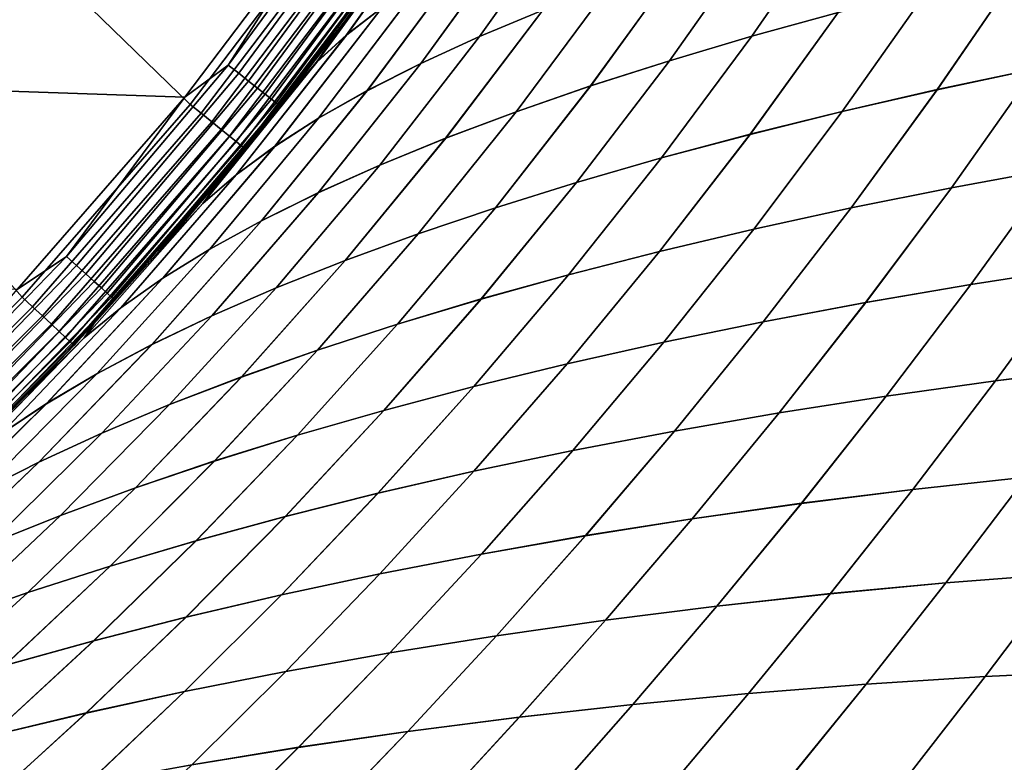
# Model space of a CAD drawing. Header units: metres. Extents: x -24 to 94, y -256 to 25.
# Tile 112 of 195: x 17.2 to 23.39, y -19 to -14.33. Entities that reach past the tile are written whole.
import ezdxf

# ---------------------------------------------------------------- set-up
doc = ezdxf.new("R2010")
doc.units = ezdxf.units.M
doc.layers.add('solid_10_061_003_XXX', color=7, linetype='CONTINUOUS')

msp = doc.modelspace()

# ---------------------------------------------------------------- linework, layer by layer
at = {"layer": 'solid_10_061_003_XXX'}
for points in [[(16.640879, -11.423316, 139.704315), (15.840724, -12.509295, 139.704315), (18.272095, -14.865451, 139.387024), (19.243952, -13.583864, 139.387024)], [(18.237711, -14.820119), (-19.207317, -13.539899), (-20.087158, -12.196555), (19.207319, -13.539897)], [(15.840724, -12.509295, 139.704315), (14.969821, -13.539404, 139.704315), (17.215042, -16.077728, 139.387024), (18.272095, -14.865451, 139.387024)], [(19.445957, -13.348894, 0.007596), (18.510925, -14.617931, 0.007596), (19.207319, -13.539897)], [(19.515432, -13.396585, 0.030184), (18.577059, -14.670156, 0.030184), (18.510925, -14.617931, 0.007596), (19.445957, -13.348894, 0.007596)], [(20.12212, -13.339469, 57.892448), (19.478739, -14.256479, 58.220253), (19.256189, -14.427406, 57.599651), (19.918344, -13.501419, 57.272823)], [(19.478859, -14.256313, 121.779816), (20.122232, -13.339298, 122.10762), (19.918453, -13.501259, 122.727234), (19.256306, -14.42725, 122.400414)], [(19.580612, -13.441329, 0.067075), (18.639105, -14.719153, 0.067075), (18.577059, -14.670156, 0.030184), (19.515432, -13.396585, 0.030184)], [(19.639513, -13.481762, 0.117146), (18.695173, -14.763431, 0.117146), (18.639105, -14.719153, 0.067075), (19.580612, -13.441329, 0.067075)], [(21.075293, -13.432679, 61.264763), (20.489552, -14.27388, 61.640926), (20.091671, -14.439642, 61.045006), (20.693811, -13.593185, 60.672039)], [(20.489704, -14.273661, 118.3592), (21.075436, -13.432455, 118.735352), (20.693951, -13.592974, 119.328064), (20.09182, -14.439435, 118.955109)], [(19.690342, -13.516654, 0.178874), (18.743557, -14.80164, 0.178874), (18.695173, -14.763431, 0.117146), (19.639513, -13.481762, 0.117146)], [(19.918344, -13.501419, 57.272823), (19.256189, -14.427406, 57.599651), (19.067469, -14.6003, 56.981033), (19.749012, -13.664976, 56.654572)], [(19.256306, -14.42725, 122.400414), (19.918453, -13.501259, 122.727234), (19.749115, -13.664826, 123.345474), (19.067581, -14.600155, 123.019028)], [(22.883976, -13.492359, 64.383949), (22.348841, -14.287733, 64.816544), (21.806, -14.437496, 64.303108), (22.354889, -13.641802, 63.874866)], [(22.349024, -14.287447, 115.18364), (22.884148, -13.492072, 115.616211), (22.355057, -13.641529, 116.12529), (21.806179, -14.437225, 115.697067)], [(17.182989, -16.031057), (-18.237709, -14.82012), (-19.207317, -13.539899), (18.237711, -14.820119)], [(14.969821, -13.539404, 139.704315), (14.032059, -14.509042, 139.704315), (16.077728, -17.215044, 139.387024), (17.215042, -16.077728, 139.387024)], [(18.510925, -14.617931, 0.007596), (18.237711, -14.820119), (19.207319, -13.539897)], [(19.73155, -13.544942, 0.250378), (18.782785, -14.832617, 0.250378), (18.743557, -14.80164, 0.178874), (19.690342, -13.516654, 0.178874)], [(19.761885, -13.565766, 0.329482), (18.811661, -14.85542, 0.329482), (18.782785, -14.832617, 0.250378), (19.73155, -13.544942, 0.250378)], [(19.780422, -13.578491, 0.413778), (18.829308, -14.869355, 0.413778), (18.811661, -14.85542, 0.329482), (19.761885, -13.565766, 0.329482)], [(18.341343, -14.921789, 139.368744), (19.316883, -13.635345, 139.368744), (19.243952, -13.583864, 139.387024), (18.272095, -14.865451, 139.387024)], [(19.780422, -13.578491, 0.413778), (19.607277, -13.840327, 0.5), (18.829308, -14.869355, 0.413778)], [(20.693811, -13.593185, 60.672039), (20.091671, -14.439642, 61.045006), (19.723421, -14.608175, 60.438904), (20.342651, -13.755875, 60.068733)], [(20.09182, -14.439435, 118.955109), (20.693951, -13.592974, 119.328064), (20.342785, -13.755674, 119.931366), (19.723564, -14.607981, 119.561203)], [(18.406929, -14.975148, 139.334518), (19.38596, -13.684104, 139.334518), (19.316883, -13.635345, 139.368744), (18.341343, -14.921789, 139.368744)], [(18.466602, -15.023696, 139.285507), (19.448807, -13.728466, 139.285507), (19.38596, -13.684104, 139.334518), (18.406929, -14.975148, 139.334518)], [(19.067469, -14.6003, 56.981033), (19.250122, -14.332927, 56.217365), (19.62134, -13.820385, 56.046894), (19.749012, -13.664976, 56.654572)], [(19.067581, -14.600155, 123.019028), (19.749115, -13.664826, 123.345474), (19.621326, -13.820402, 123.953102), (19.250109, -14.332945, 123.782631)], [(22.354889, -13.641802, 63.874866), (21.806, -14.437496, 64.303108), (21.286507, -14.591631, 63.767788), (21.849762, -13.794842, 63.343628)], [(21.806179, -14.437225, 115.697067), (22.355057, -13.641529, 116.12529), (21.849926, -13.794583, 116.656525), (21.286682, -14.591374, 116.232376)], [(18.518375, -15.065815, 139.223328), (19.503332, -13.766954, 139.223328), (19.448807, -13.728466, 139.285507), (18.466602, -15.023696, 139.285507)], [(18.560524, -15.100106, 139.150055), (19.547722, -13.798289, 139.150055), (19.503332, -13.766954, 139.223328), (18.518375, -15.065815, 139.223328)], [(18.591646, -15.125426, 139.068146), (19.5805, -13.821426, 139.068146), (19.547722, -13.798289, 139.150055), (18.560524, -15.100106, 139.150055)], [(20.342651, -13.755875, 60.068733), (19.723421, -14.608175, 60.438904), (19.385611, -14.779378, 59.825127), (20.022638, -13.920677, 59.457317)], [(19.723564, -14.607981, 119.561203), (20.342785, -13.755674, 119.931366), (20.022768, -13.920488, 120.54277), (19.38575, -14.779195, 120.174973)], [(21.849762, -13.794842, 63.343628), (21.286507, -14.591631, 63.767788), (20.791466, -14.749943, 63.213009), (21.369738, -13.951313, 62.792629)], [(21.286682, -14.591374, 116.232376), (21.849926, -13.794583, 116.656525), (21.369898, -13.951068, 117.207512), (20.791636, -14.749701, 116.787148)], [(18.610706, -15.140933, 138.980301), (19.600574, -13.835596, 138.980301), (19.5805, -13.821426, 139.068146), (18.591646, -15.125426, 139.068146)], [(19.600574, -13.835596, 138.980301), (18.610706, -15.140933, 138.980301), (18.617071, -15.146111, 138.890091), (19.607277, -13.840327, 138.890091)], [(19.621326, -13.820402, 123.953102), (19.607277, -13.840327, 138.890091), (18.617071, -15.146111, 138.890091), (19.250109, -14.332945, 123.782631)], [(18.617071, -15.146111, 0.5), (19.607277, -13.840327, 0.5), (19.250122, -14.332927, 56.217365), (18.868349, -14.831904, 56.398029)], [(18.829308, -14.869355, 0.413778), (19.607277, -13.840327, 0.5), (18.617071, -15.146111, 0.5)], [(24.105658, -13.866835, 66.202446), (23.590441, -14.641397, 66.685043), (22.972286, -14.773131, 66.246216), (23.499985, -14.002146, 65.768349)], [(23.590647, -14.641062, 113.315193), (24.10585, -13.866501, 113.797768), (23.500175, -14.001828, 114.23185), (22.972488, -14.772813, 113.754005)], [(20.022638, -13.920677, 59.457317), (19.385611, -14.779378, 59.825127), (19.078905, -14.953177, 59.206223), (19.734444, -14.087558, 58.840317)], [(19.38575, -14.779195, 120.174973), (20.022768, -13.920488, 120.54277), (19.73457, -14.08738, 121.15976), (19.079039, -14.953006, 120.793869)], [(21.369738, -13.951313, 62.792629), (20.791466, -14.749943, 63.213009), (20.321981, -14.912239, 62.641182), (20.915953, -14.111048, 62.224266)], [(20.791636, -14.749701, 116.787148), (21.369898, -13.951068, 117.207512), (20.916109, -14.110816, 117.775864), (20.322147, -14.91201, 117.358971)], [(23.499985, -14.002146, 65.768349), (22.972286, -14.773131, 66.246216), (22.373201, -14.910805, 65.779121), (22.913918, -14.142537, 65.305702)], [(22.972488, -14.772813, 113.754005), (23.500175, -14.001828, 114.23185), (22.914104, -14.142236, 114.694489), (22.3734, -14.910502, 114.2211)], [(19.734444, -14.087558, 58.840317), (19.078905, -14.953177, 59.206223), (18.803963, -15.129502, 58.584743), (19.478739, -14.256479, 58.220253)], [(19.079039, -14.953006, 120.793869), (19.73457, -14.08738, 121.15976), (19.478859, -14.256313, 121.779816), (18.80409, -15.129341, 121.415337)], [(20.915953, -14.111048, 62.224266), (20.321981, -14.912239, 62.641182), (19.879156, -15.078325, 62.054718), (20.489552, -14.27388, 61.640926)], [(20.322147, -14.91201, 117.358971), (20.916109, -14.110816, 117.775864), (20.489704, -14.273661, 118.3592), (19.879318, -15.07811, 117.945419)], [(22.913918, -14.142537, 65.305702), (22.373201, -14.910805, 65.779121), (21.794512, -15.054123, 65.285812), (22.348841, -14.287733, 64.816544)], [(22.3734, -14.910502, 114.2211), (22.914104, -14.142236, 114.694489), (22.349024, -14.287447, 115.18364), (21.794706, -15.053837, 114.714386)], [(19.478739, -14.256479, 58.220253), (18.803963, -15.129502, 58.584743), (18.561445, -15.308281, 57.963245), (19.256189, -14.427406, 57.599651)], [(18.80409, -15.129341, 121.415337), (19.478859, -14.256313, 121.779816), (19.256306, -14.42725, 122.400414), (18.561569, -15.308131, 122.036827)], [(20.489552, -14.27388, 61.640926), (19.879156, -15.078325, 62.054718), (19.464096, -15.248007, 61.456036), (20.091671, -14.439642, 61.045006)], [(19.879318, -15.07811, 117.945419), (20.489704, -14.273661, 118.3592), (20.09182, -14.439435, 118.955109), (19.464254, -15.247805, 118.54409)], [(22.348841, -14.287733, 64.816544), (21.794512, -15.054123, 65.285812), (21.237419, -15.20283, 64.768547), (21.806, -14.437496, 64.303108)], [(21.794706, -15.053837, 114.714386), (22.349024, -14.287447, 115.18364), (21.806179, -14.437225, 115.697067), (21.23761, -15.20256, 115.231644)], [(18.868336, -14.831922, 123.601967), (19.250109, -14.332945, 123.782631), (18.617071, -15.146111, 138.890091)], [(19.067581, -14.600155, 123.019028), (19.250109, -14.332945, 123.782631), (18.868336, -14.831922, 123.601967)], [(19.067469, -14.6003, 56.981033), (18.868349, -14.831904, 56.398029), (19.250122, -14.332927, 56.217365)], [(19.256189, -14.427406, 57.599651), (18.561445, -15.308281, 57.963245), (18.352015, -15.489442, 57.344276), (19.067469, -14.6003, 56.981033)], [(18.561569, -15.308131, 122.036827), (19.256306, -14.42725, 122.400414), (19.067581, -14.600155, 123.019028), (18.352133, -15.489303, 122.655792)], [(20.091671, -14.439642, 61.045006), (19.464096, -15.248007, 61.456036), (19.077873, -15.421096, 60.847561), (19.723421, -14.608175, 60.438904)], [(19.464254, -15.247805, 118.54409), (20.09182, -14.439435, 118.955109), (19.723564, -14.607981, 119.561203), (19.078026, -15.420906, 119.152557)], [(21.806, -14.437496, 64.303108), (21.237419, -15.20283, 64.768547), (20.70299, -15.356707, 64.229736), (21.286507, -14.591631, 63.767788)], [(21.23761, -15.20256, 115.231644), (21.806179, -14.437225, 115.697067), (21.286682, -14.591374, 116.232376), (20.703175, -15.356451, 115.770447)], [(24.226334, -14.515896, 67.093529), (23.709108, -15.270602, 67.616119), (23.060923, -15.390429, 67.202965), (23.590441, -14.641397, 66.685043)], [(23.709332, -15.270247, 112.384148), (24.226543, -14.515543, 112.906715), (23.590647, -14.641062, 113.315193), (23.061142, -15.390092, 112.797295)], [(18.510925, -14.617931, 0.007596), (17.493217, -15.821681, 0.007596), (18.237711, -14.820119)], [(18.577059, -14.670156, 0.030184), (17.555716, -15.878207, 0.030184), (17.493217, -15.821681, 0.007596), (18.510925, -14.617931, 0.007596)], [(19.067469, -14.6003, 56.981033), (18.352015, -15.489442, 57.344276), (18.476751, -15.316974, 56.5895), (18.868349, -14.831904, 56.398029)], [(18.352133, -15.489303, 122.655792), (19.067581, -14.600155, 123.019028), (18.868336, -14.831922, 123.601967), (18.476738, -15.316989, 123.410492)], [(19.723421, -14.608175, 60.438904), (19.077873, -15.421096, 60.847561), (18.721277, -15.597459, 60.231812), (19.385611, -14.779378, 59.825127)], [(19.078026, -15.420906, 119.152557), (19.723564, -14.607981, 119.561203), (19.38575, -14.779195, 120.174973), (18.721426, -15.597281, 119.768303)], [(21.286507, -14.591631, 63.767788), (20.70299, -15.356707, 64.229736), (20.192282, -15.515532, 63.671791), (20.791466, -14.749943, 63.213009)], [(20.703175, -15.356451, 115.770447), (21.286682, -14.591374, 116.232376), (20.791636, -14.749701, 116.787148), (20.192463, -15.515291, 116.328384)], [(18.639105, -14.719153, 0.067075), (17.614349, -15.931239, 0.067075), (17.555716, -15.878207, 0.030184), (18.577059, -14.670156, 0.030184)], [(23.590441, -14.641397, 66.685043), (23.060923, -15.390429, 67.202965), (22.429934, -15.51735, 66.75985), (22.972286, -14.773131, 66.246216)], [(23.061142, -15.390092, 112.797295), (23.590647, -14.641062, 113.315193), (22.972488, -14.772813, 113.754005), (22.430149, -15.51703, 113.240402)], [(18.695173, -14.763431, 0.117146), (17.667336, -15.979161, 0.117146), (17.614349, -15.931239, 0.067075), (18.639105, -14.719153, 0.067075)], [(18.743557, -14.80164, 0.178874), (17.71306, -16.020517, 0.178874), (17.667336, -15.979161, 0.117146), (18.695173, -14.763431, 0.117146)], [(18.782785, -14.832617, 0.250378), (17.750132, -16.054047, 0.250378), (17.71306, -16.020517, 0.178874), (18.743557, -14.80164, 0.178874)], [(19.385611, -14.779378, 59.825127), (18.721277, -15.597459, 60.231812), (18.394957, -15.776988, 59.611351), (19.078905, -14.953177, 59.206223)], [(18.721426, -15.597281, 119.768303), (19.38575, -14.779195, 120.174973), (19.079039, -14.953006, 120.793869), (18.395098, -15.776822, 120.388748)], [(20.791466, -14.749943, 63.213009), (20.192282, -15.515532, 63.671791), (19.706358, -15.679087, 63.097141), (20.321981, -14.912239, 62.641182)], [(20.192463, -15.515291, 116.328384), (20.791636, -14.749701, 116.787148), (20.322147, -14.91201, 117.358971), (19.706535, -15.678861, 116.903023)], [(22.972286, -14.773131, 66.246216), (22.429934, -15.51735, 66.75985), (21.817415, -15.651057, 66.288849), (22.373201, -14.910805, 65.779121)], [(22.430149, -15.51703, 113.240402), (22.972488, -14.772813, 113.754005), (22.3734, -14.910502, 114.2211), (21.817627, -15.650753, 113.711395)], [(17.493217, -15.821681, 0.007596), (17.182989, -16.031057), (18.237711, -14.820119)], [(17.280285, -16.13866, 139.368744), (18.341343, -14.921789, 139.368744), (18.272095, -14.865451, 139.387024), (17.215042, -16.077728, 139.387024)], [(18.868336, -14.831922, 123.601967), (18.617071, -15.146111, 138.890091), (17.540064, -16.381275, 138.890091), (18.476738, -15.316989, 123.410492)], [(18.811661, -14.85542, 0.329482), (17.77742, -16.078728, 0.329482), (17.750132, -16.054047, 0.250378), (18.782785, -14.832617, 0.250378)], [(18.829308, -14.869355, 0.413778), (17.794096, -16.093809, 0.413778), (17.77742, -16.078728, 0.329482), (18.811661, -14.85542, 0.329482)], [(18.617071, -15.146111, 0.5), (18.868349, -14.831904, 56.398029), (18.476751, -15.316974, 56.5895)], [(17.342079, -16.196371, 139.334518), (18.406929, -14.975148, 139.334518), (18.341343, -14.921789, 139.368744), (17.280285, -16.13866, 139.368744)], [(18.829308, -14.869355, 0.413778), (18.617071, -15.146111, 0.5), (17.794096, -16.093809, 0.413778)], [(20.321981, -14.912239, 62.641182), (19.706358, -15.679087, 63.097141), (19.246281, -15.847155, 62.508209), (19.879156, -15.078325, 62.054718)], [(19.706535, -15.678861, 116.903023), (20.322147, -14.91201, 117.358971), (19.879318, -15.07811, 117.945419), (19.246452, -15.846941, 117.491943)], [(22.373201, -14.910805, 65.779121), (21.817415, -15.651057, 66.288849), (21.224634, -15.791245, 65.79203), (21.794512, -15.054123, 65.285812)], [(21.817627, -15.650753, 113.711395), (22.3734, -14.910502, 114.2211), (21.794706, -15.053837, 114.714386), (21.224842, -15.790957, 114.208191)], [(17.3983, -16.248877, 139.285507), (18.466602, -15.023696, 139.285507), (18.406929, -14.975148, 139.334518), (17.342079, -16.196371, 139.334518)], [(19.078905, -14.953177, 59.206223), (18.394957, -15.776988, 59.611351), (18.099554, -15.959576, 58.988754), (18.803963, -15.129502, 58.584743)], [(18.395098, -15.776822, 120.388748), (19.079039, -14.953006, 120.793869), (18.80409, -15.129341, 121.415337), (18.099691, -15.959421, 121.011337)], [(17.447077, -16.294432, 139.223328), (18.518375, -15.065815, 139.223328), (18.466602, -15.023696, 139.285507), (17.3983, -16.248877, 139.285507)], [(21.224842, -15.790957, 114.208191), (21.794706, -15.053837, 114.714386), (21.23761, -15.20256, 115.231644), (20.652939, -15.93737, 114.728569)], [(17.486788, -16.331518, 139.150055), (18.560524, -15.100106, 139.150055), (18.518375, -15.065815, 139.223328), (17.447077, -16.294432, 139.223328)], [(17.516109, -16.358904, 139.068146), (18.591646, -15.125426, 139.068146), (18.560524, -15.100106, 139.150055), (17.486788, -16.331518, 139.150055)], [(19.879156, -15.078325, 62.054718), (19.246281, -15.847155, 62.508209), (18.81311, -16.019514, 61.90741), (19.464096, -15.248007, 61.456036)], [(19.246452, -15.846941, 117.491943), (19.879318, -15.07811, 117.945419), (19.464254, -15.247805, 118.54409), (18.813276, -16.019314, 118.092735)], [(21.794512, -15.054123, 65.285812), (21.224634, -15.791245, 65.79203), (20.652735, -15.937642, 65.271652), (21.237419, -15.20283, 64.768547)], [(17.534067, -16.375675, 138.980301), (18.610706, -15.140933, 138.980301), (18.591646, -15.125426, 139.068146), (17.516109, -16.358904, 139.068146)], [(18.610706, -15.140933, 138.980301), (17.534067, -16.375675, 138.980301), (17.540064, -16.381275, 138.890091), (18.617071, -15.146111, 138.890091)], [(17.540064, -16.381275, 0.5), (18.617071, -15.146111, 0.5), (18.075733, -15.788219, 56.791916), (17.665707, -16.245701, 57.005451)], [(17.794096, -16.093809, 0.413778), (18.617071, -15.146111, 0.5), (17.540064, -16.381275, 0.5)], [(18.803963, -15.129502, 58.584743), (18.099554, -15.959576, 58.988754), (17.835718, -16.145115, 58.366589), (18.561445, -15.308281, 57.963245)], [(18.099691, -15.959421, 121.011337), (18.80409, -15.129341, 121.415337), (18.561569, -15.308131, 122.036827), (17.835848, -16.144972, 121.633492)], [(18.617071, -15.146111, 0.5), (18.476751, -15.316974, 56.5895), (18.075733, -15.788219, 56.791916)], [(24.373219, -15.158174, 67.997246), (23.858543, -15.894641, 68.558365), (23.182425, -15.999495, 68.172508), (23.709108, -15.270602, 67.616119)], [(23.858786, -15.894264, 111.441948), (24.373446, -15.1578, 112.003036), (23.709332, -15.270247, 112.384148), (23.182661, -15.999136, 111.827789)], [(21.237419, -15.20283, 64.768547), (20.652735, -15.937642, 65.271652), (20.102732, -16.090004, 64.730103), (20.70299, -15.356707, 64.229736)], [(20.652939, -15.93737, 114.728569), (21.23761, -15.20256, 115.231644), (20.703175, -15.356451, 115.770447), (20.102932, -16.089748, 115.270103)], [(19.464096, -15.248007, 61.456036), (18.81311, -16.019514, 61.90741), (18.407875, -16.195953, 61.297184), (19.077873, -15.421096, 60.847561)], [(18.813276, -16.019314, 118.092735), (19.464254, -15.247805, 118.54409), (19.078026, -15.420906, 119.152557), (18.408037, -16.195766, 118.70295)], [(23.709108, -15.270602, 67.616119), (23.182425, -15.999495, 68.172508), (22.521685, -16.112572, 67.755142), (23.060923, -15.390429, 67.202965)], [(23.182661, -15.999136, 111.827789), (23.709332, -15.270247, 112.384148), (23.061142, -15.390092, 112.797295), (22.521919, -16.11223, 112.245148)], [(18.075722, -15.788232, 123.208076), (18.476738, -15.316989, 123.410492), (17.540064, -16.381275, 138.890091)], [(18.561445, -15.308281, 57.963245), (17.835718, -16.145115, 58.366589), (17.604094, -16.3335, 57.747417), (18.352015, -15.489442, 57.344276)], [(17.835848, -16.144972, 121.633492), (18.561569, -15.308131, 122.036827), (18.352133, -15.489303, 122.655792), (17.604218, -16.333366, 122.252655)], [(18.352133, -15.489303, 122.655792), (18.476738, -15.316989, 123.410492), (18.075722, -15.788232, 123.208076)], [(18.352015, -15.489442, 57.344276), (18.075733, -15.788219, 56.791916), (18.476751, -15.316974, 56.5895)], [(20.70299, -15.356707, 64.229736), (20.102732, -16.090004, 64.730103), (19.575638, -16.248095, 64.1698), (20.192282, -15.515532, 63.671791)], [(20.102932, -16.089748, 115.270103), (20.703175, -15.356451, 115.770447), (20.192463, -15.515291, 116.328384), (19.575834, -16.247852, 115.830391)], [(19.077873, -15.421096, 60.847561), (18.407875, -16.195953, 61.297184), (18.031338, -16.376307, 60.680046), (18.721277, -15.597459, 60.231812)], [(18.408037, -16.195766, 118.70295), (19.078026, -15.420906, 119.152557), (18.721426, -15.597281, 119.768303), (18.031496, -16.376133, 119.320076)], [(23.060923, -15.390429, 67.202965), (22.521685, -16.112572, 67.755142), (21.877535, -16.233557, 67.308311), (22.429934, -15.51735, 66.75985)], [(22.521919, -16.11223, 112.245148), (23.061142, -15.390092, 112.797295), (22.430149, -15.51703, 113.240402), (21.877768, -16.233232, 112.691963)], [(18.352015, -15.489442, 57.344276), (17.604094, -16.3335, 57.747417), (17.665707, -16.245701, 57.005451), (18.075733, -15.788219, 56.791916)], [(17.604218, -16.333366, 122.252655), (18.352133, -15.489303, 122.655792), (18.075722, -15.788232, 123.208076), (17.665699, -16.24571, 122.994545)], [(20.192282, -15.515532, 63.671791), (19.575638, -16.248095, 64.1698), (19.072464, -16.411669, 63.593166), (19.706358, -15.679087, 63.097141)], [(19.575834, -16.247852, 115.830391), (20.192463, -15.515291, 116.328384), (19.706535, -15.678861, 116.903023), (19.072655, -16.411442, 116.407021)], [(22.429934, -15.51735, 66.75985), (21.877535, -16.233557, 67.308311), (21.251186, -16.362141, 66.834099), (21.817415, -15.651057, 66.288849)], [(21.877768, -16.233232, 112.691963), (22.430149, -15.51703, 113.240402), (21.817627, -15.650753, 113.711395), (21.251415, -16.361832, 113.166168)], [(18.721277, -15.597459, 60.231812), (18.031338, -16.376307, 60.680046), (17.684126, -16.560432, 60.058575), (18.394957, -15.776988, 59.611351)], [(18.031496, -16.376133, 119.320076), (18.721426, -15.597281, 119.768303), (18.395098, -15.776822, 120.388748), (17.684277, -16.560268, 119.941544)], [(21.817415, -15.651057, 66.288849), (21.251186, -16.362141, 66.834099), (20.643845, -16.498011, 66.334557), (21.224634, -15.791245, 65.79203)], [(21.251415, -16.361832, 113.166168), (21.817627, -15.650753, 113.711395), (21.224842, -15.790957, 114.208191), (20.644068, -16.497719, 113.665695)], [(19.706358, -15.679087, 63.097141), (19.072464, -16.411669, 63.593166), (18.594219, -16.58049, 63.002605), (19.246281, -15.847155, 62.508209)], [(19.072655, -16.411442, 116.407021), (19.706535, -15.678861, 116.903023), (19.246452, -15.846941, 117.491943), (18.594406, -16.580276, 116.997566)], [(18.394957, -15.776988, 59.611351), (17.684126, -16.560432, 60.058575), (17.366859, -16.748188, 59.435333), (18.099554, -15.959576, 58.988754)], [(17.684277, -16.560268, 119.941544), (18.395098, -15.776822, 120.388748), (18.099691, -15.959421, 121.011337), (17.367004, -16.748037, 120.564774)], [(17.665699, -16.24571, 122.994545), (18.075722, -15.788232, 123.208076), (17.540064, -16.381275, 138.890091)], [(21.224634, -15.791245, 65.79203), (20.643845, -16.498011, 66.334557), (20.056589, -16.640882, 65.81192), (20.652735, -15.937642, 65.271652)], [(20.644068, -16.497719, 113.665695), (21.224842, -15.790957, 114.208191), (20.652939, -15.93737, 114.728569), (20.056808, -16.640606, 114.188316)], [(17.493217, -15.821681, 0.007596), (16.397381, -16.954767, 0.007596), (17.182989, -16.031057)], [(17.555716, -15.878207, 0.030184), (16.455963, -17.015341, 0.030184), (16.397381, -16.954767, 0.007596), (17.493217, -15.821681, 0.007596)], [(19.246281, -15.847155, 62.508209), (18.594219, -16.58049, 63.002605), (18.141916, -16.754318, 62.400528), (18.81311, -16.019514, 61.90741)], [(18.594406, -16.580276, 116.997566), (19.246452, -15.846941, 117.491943), (18.813276, -16.019314, 118.092735), (18.142097, -16.754118, 117.599632)], [(24.548836, -15.798321, 68.910645), (24.040974, -16.517595, 69.508934), (23.339029, -16.604753, 69.151688), (23.858543, -15.894641, 68.558365)], [(24.041233, -16.517199, 110.491425), (24.54908, -15.797925, 111.089684), (23.858786, -15.894264, 111.441948), (23.339287, -16.604374, 110.848648)], [(17.614349, -15.931239, 0.067075), (16.510925, -17.07217, 0.067075), (16.455963, -17.015341, 0.030184), (17.555716, -15.878207, 0.030184)], [(23.858543, -15.894641, 68.558365), (23.339029, -16.604753, 69.151688), (22.650715, -16.701191, 68.761559), (23.182425, -15.999495, 68.172508)], [(23.339287, -16.604374, 110.848648), (23.858786, -15.894264, 111.441948), (23.182661, -15.999136, 111.827789), (22.65097, -16.700827, 111.23877)], [(17.667336, -15.979161, 0.117146), (16.560593, -17.123526, 0.117146), (16.510925, -17.07217, 0.067075), (17.614349, -15.931239, 0.067075)], [(17.71306, -16.020517, 0.178874), (16.603453, -17.167843, 0.178874), (16.560593, -17.123526, 0.117146), (17.667336, -15.979161, 0.117146)], [(18.099554, -15.959576, 58.988754), (17.366859, -16.748188, 59.435333), (17.080166, -16.939434, 58.812893), (17.835718, -16.145115, 58.366589)], [(17.367004, -16.748037, 120.564774), (18.099691, -15.959421, 121.011337), (17.835848, -16.144972, 121.633492), (17.080305, -16.939293, 121.187195)], [(20.652735, -15.937642, 65.271652), (20.056589, -16.640882, 65.81192), (19.490381, -16.790501, 65.26857), (20.102732, -16.090004, 64.730103)], [(20.056808, -16.640606, 114.188316), (20.652939, -15.93737, 114.728569), (20.102932, -16.089748, 115.270103), (19.490599, -16.790239, 114.731659)], [(17.750132, -16.054047, 0.250378), (16.638201, -17.203773, 0.250378), (16.603453, -17.167843, 0.178874), (17.71306, -16.020517, 0.178874)], [(18.81311, -16.019514, 61.90741), (18.141916, -16.754318, 62.400528), (17.716536, -16.932917, 61.789364), (18.407875, -16.195953, 61.297184)], [(18.142097, -16.754118, 117.599632), (18.813276, -16.019314, 118.092735), (18.408037, -16.195766, 118.70295), (17.716711, -16.93273, 118.210785)], [(23.182425, -15.999495, 68.172508), (22.650715, -16.701191, 68.761559), (21.977169, -16.806595, 68.340576), (22.521685, -16.112572, 67.755142)], [(22.65097, -16.700827, 111.23877), (23.182661, -15.999136, 111.827789), (22.521919, -16.11223, 112.245148), (21.977423, -16.806248, 111.659737)], [(16.13866, -17.280285, 139.368744), (17.280285, -16.13866, 139.368744), (17.215042, -16.077728, 139.387024), (16.077728, -17.215044, 139.387024)], [(17.77742, -16.078728, 0.329482), (16.66378, -17.230223, 0.329482), (16.638201, -17.203773, 0.250378), (17.750132, -16.054047, 0.250378)], [(17.794096, -16.093809, 0.413778), (16.679411, -17.246384, 0.413778), (16.66378, -17.230223, 0.329482), (17.77742, -16.078728, 0.329482)], [(17.794096, -16.093809, 0.413778), (17.540064, -16.381275, 0.5), (16.679411, -17.246384, 0.413778)], [(20.102732, -16.090004, 64.730103), (19.490381, -16.790501, 65.26857), (18.946177, -16.946606, 64.706886), (19.575638, -16.248095, 64.1698)], [(19.490599, -16.790239, 114.731659), (20.102932, -16.089748, 115.270103), (19.575834, -16.247852, 115.830391), (18.94639, -16.94636, 115.293335)], [(16.196371, -17.342079, 139.334518), (17.342079, -16.196371, 139.334518), (17.280285, -16.13866, 139.368744), (16.13866, -17.280285, 139.368744)], [(17.835718, -16.145115, 58.366589), (17.080166, -16.939434, 58.812893), (16.824669, -17.134027, 58.193829), (17.604094, -16.3335, 57.747417)], [(17.080305, -16.939293, 121.187195), (17.835848, -16.144972, 121.633492), (17.604218, -16.333366, 122.252655), (16.8248, -17.133898, 121.806252)], [(22.521685, -16.112572, 67.755142), (21.977169, -16.806595, 68.340576), (21.319538, -16.920656, 67.890778), (21.877535, -16.233557, 67.308311)], [(21.977423, -16.806248, 111.659737), (22.521919, -16.11223, 112.245148), (21.877768, -16.233232, 112.691963), (21.319788, -16.920326, 112.109528)], [(16.248877, -17.3983, 139.285507), (17.3983, -16.248877, 139.285507), (17.342079, -16.196371, 139.334518), (16.196371, -17.342079, 139.334518)], [(18.407875, -16.195953, 61.297184), (17.716536, -16.932917, 61.789364), (17.318804, -17.116091, 61.171623), (18.031338, -16.376307, 60.680046)], [(17.716711, -16.93273, 118.210785), (18.408037, -16.195766, 118.70295), (18.031496, -16.376133, 119.320076), (17.318974, -17.115917, 118.828514)], [(16.294432, -17.447077, 139.223328), (17.447077, -16.294432, 139.223328), (17.3983, -16.248877, 139.285507), (16.248877, -17.3983, 139.285507)], [(17.665699, -16.24571, 122.994545), (17.540064, -16.381275, 138.890091), (16.381275, -17.540064, 138.890091), (17.246841, -16.689711, 122.769463)], [(17.604218, -16.333366, 122.252655), (17.665699, -16.24571, 122.994545), (17.246841, -16.689711, 122.769463)], [(17.540064, -16.381275, 0.5), (17.665707, -16.245701, 57.005451), (17.246849, -16.689705, 57.230537)], [(17.604094, -16.3335, 57.747417), (17.246849, -16.689705, 57.230537), (17.665707, -16.245701, 57.005451)], [(19.575638, -16.248095, 64.1698), (18.946177, -16.946606, 64.706886), (18.424929, -17.108944, 64.129265), (19.072464, -16.411669, 63.593166)], [(18.94639, -16.94636, 115.293335), (19.575834, -16.247852, 115.830391), (19.072655, -16.411442, 116.407021), (18.425137, -17.108713, 115.870941)], [(21.877535, -16.233557, 67.308311), (21.319538, -16.920656, 67.890778), (20.678963, -17.043064, 67.4142), (21.251186, -16.362141, 66.834099)], [(21.319788, -16.920326, 112.109528), (21.877768, -16.233232, 112.691963), (21.251415, -16.361832, 113.166168), (20.679211, -17.042749, 112.58609)], [(16.331518, -17.486788, 139.150055), (17.486788, -16.331518, 139.150055), (17.447077, -16.294432, 139.223328), (16.294432, -17.447077, 139.223328)], [(16.358904, -17.516109, 139.068146), (17.516109, -16.358904, 139.068146), (17.486788, -16.331518, 139.150055), (16.331518, -17.486788, 139.150055)], [(16.8248, -17.133898, 121.806252), (17.604218, -16.333366, 122.252655), (17.246841, -16.689711, 122.769463), (16.81955, -17.120245, 122.532616)], [(17.604094, -16.3335, 57.747417), (16.824669, -17.134027, 58.193829), (16.819555, -17.120237, 57.467377), (17.246849, -16.689705, 57.230537)], [(16.375675, -17.534067, 138.980301), (17.534067, -16.375675, 138.980301), (17.516109, -16.358904, 139.068146), (16.358904, -17.516109, 139.068146)], [(17.534067, -16.375675, 138.980301), (16.375675, -17.534067, 138.980301), (16.381275, -17.540064, 138.890091), (17.540064, -16.381275, 138.890091)], [(16.381275, -17.540064, 0.5), (17.540064, -16.381275, 0.5), (16.819555, -17.120237, 57.467377), (16.384148, -17.53738, 57.716469)], [(16.679411, -17.246384, 0.413778), (17.540064, -16.381275, 0.5), (16.381275, -17.540064, 0.5)], [(17.540064, -16.381275, 0.5), (17.246849, -16.689705, 57.230537), (16.819555, -17.120237, 57.467377)], [(18.031338, -16.376307, 60.680046), (17.318804, -17.116091, 61.171623), (16.949318, -17.303671, 60.549862), (17.684126, -16.560432, 60.058575)], [(17.318974, -17.115917, 118.828514), (18.031496, -16.376133, 119.320076), (17.684277, -16.560268, 119.941544), (16.949482, -17.303509, 119.450272)], [(19.072464, -16.411669, 63.593166), (18.424929, -17.108944, 64.129265), (17.927591, -17.27726, 63.538094), (18.594219, -16.58049, 63.002605)], [(18.425137, -17.108713, 115.870941), (19.072655, -16.411442, 116.407021), (18.594406, -16.580276, 116.997566), (17.927795, -17.27704, 116.462105)], [(21.251186, -16.362141, 66.834099), (20.678963, -17.043064, 67.4142), (20.056581, -17.173508, 66.912895), (20.643845, -16.498011, 66.334557)], [(20.679211, -17.042749, 112.58609), (21.251415, -16.361832, 113.166168), (20.644068, -16.497719, 113.665695), (20.056826, -17.173208, 113.087387)], [(20.643845, -16.498011, 66.334557), (20.056581, -17.173508, 66.912895), (19.453411, -17.311697, 66.389038), (20.056589, -16.640882, 65.81192)], [(20.056826, -17.173208, 113.087387), (20.644068, -16.497719, 113.665695), (20.056808, -16.640606, 114.188316), (19.453653, -17.311413, 113.611237)], [(24.040974, -16.517595, 69.508934), (23.532049, -17.210226, 70.138145), (22.818197, -17.287798, 69.776505), (23.339029, -16.604753, 69.151688)], [(23.532324, -17.209826, 109.862236), (24.041233, -16.517199, 110.491425), (23.339287, -16.604374, 110.848648), (22.81847, -17.287415, 110.223869)], [(17.684126, -16.560432, 60.058575), (16.949318, -17.303671, 60.549862), (16.608673, -17.495483, 59.926636), (17.366859, -16.748188, 59.435333)], [(16.949482, -17.303509, 119.450272), (17.684277, -16.560268, 119.941544), (17.367004, -16.748037, 120.564774), (16.608831, -17.495331, 120.073486)], [(18.594219, -16.58049, 63.002605), (17.927591, -17.27726, 63.538094), (17.455116, -17.451296, 62.935757), (18.141916, -16.754318, 62.400528)], [(17.927795, -17.27704, 116.462105), (18.594406, -16.580276, 116.997566), (18.142097, -16.754118, 117.599632), (17.455318, -17.45109, 117.06443)], [(20.056589, -16.640882, 65.81192), (19.453411, -17.311697, 66.389038), (18.87035, -17.457369, 65.844986), (19.490381, -16.790501, 65.26857)], [(19.453653, -17.311413, 113.611237), (20.056808, -16.640606, 114.188316), (19.490599, -16.790239, 114.731659), (18.87059, -17.4571, 114.155281)], [(23.339029, -16.604753, 69.151688), (22.818197, -17.287798, 69.776505), (22.117365, -17.37528, 69.382835), (22.650715, -16.701191, 68.761559)], [(22.81847, -17.287415, 110.223869), (23.339287, -16.604374, 110.848648), (22.65097, -16.700827, 111.23877), (22.117636, -17.374914, 110.617523)], [(16.81955, -17.120245, 122.532616), (17.246841, -16.689711, 122.769463), (16.381275, -17.540064, 138.890091)], [(22.650715, -16.701191, 68.761559), (22.117365, -17.37528, 69.382835), (21.430624, -17.472374, 68.959122), (21.977169, -16.806595, 68.340576)], [(22.117636, -17.374914, 110.617523), (22.65097, -16.700827, 111.23877), (21.977423, -16.806248, 111.659737), (21.430895, -17.472021, 111.041222)], [(17.366859, -16.748188, 59.435333), (16.608673, -17.495483, 59.926636), (16.297466, -17.691355, 59.304504), (17.080166, -16.939434, 58.812893)], [(16.608831, -17.495331, 120.073486), (17.367004, -16.748037, 120.564774), (17.080305, -16.939293, 121.187195), (16.297619, -17.691214, 120.695602)], [(18.141916, -16.754318, 62.400528), (17.455116, -17.451296, 62.935757), (17.008434, -17.630798, 62.324654), (17.716536, -16.932917, 61.789364)], [(17.455318, -17.45109, 117.06443), (18.142097, -16.754118, 117.599632), (17.716711, -16.93273, 118.210785), (17.008631, -17.630606, 117.675522)], [(19.490381, -16.790501, 65.26857), (18.87035, -17.457369, 65.844986), (18.30829, -17.610256, 65.283073), (18.946177, -16.946606, 64.706886)], [(18.87059, -17.4571, 114.155281), (19.490599, -16.790239, 114.731659), (18.94639, -16.94636, 115.293335), (18.308527, -17.610001, 114.717178)], [(21.977169, -16.806595, 68.340576), (21.430624, -17.472374, 68.959122), (20.759047, -17.57877, 68.507378), (21.319538, -16.920656, 67.890778)], [(21.430895, -17.472021, 111.041222), (21.977423, -16.806248, 111.659737), (21.319788, -16.920326, 112.109528), (20.759317, -17.578434, 111.492966)], [(17.716536, -16.932917, 61.789364), (17.008434, -17.630798, 62.324654), (16.588228, -17.815554, 61.707272), (17.318804, -17.116091, 61.171623)], [(17.008631, -17.630606, 117.675522), (17.716711, -16.93273, 118.210785), (17.318974, -17.115917, 118.828514), (16.588419, -17.815372, 118.292892)], [(18.946177, -16.946606, 64.706886), (18.30829, -17.610256, 65.283073), (17.76812, -17.770092, 64.705658), (18.424929, -17.108944, 64.129265)], [(18.308527, -17.610001, 114.717178), (18.94639, -16.94636, 115.293335), (18.425137, -17.108713, 115.870941), (17.768356, -17.76985, 115.294586)], [(21.319538, -16.920656, 67.890778), (20.759047, -17.57877, 68.507378), (20.103704, -17.69417, 68.029579), (20.678963, -17.043064, 67.4142)], [(20.759317, -17.578434, 111.492966), (21.319788, -16.920326, 112.109528), (20.679211, -17.042749, 112.58609), (20.103973, -17.693848, 111.970749)], [(20.678963, -17.043064, 67.4142), (20.103704, -17.69417, 68.029579), (19.465664, -17.818268, 67.52774), (20.056581, -17.173508, 66.912895)], [(20.103973, -17.693848, 111.970749), (20.679211, -17.042749, 112.58609), (20.056826, -17.173208, 113.087387), (19.465931, -17.817961, 112.47258)], [(17.318804, -17.116091, 61.171623), (16.588228, -17.815554, 61.707272), (16.195059, -18.005362, 61.086136), (16.949318, -17.303671, 60.549862)], [(16.588419, -17.815372, 118.292892), (17.318974, -17.115917, 118.828514), (16.949482, -17.303509, 119.450272), (16.195246, -18.005192, 118.914017)], [(18.424929, -17.108944, 64.129265), (17.76812, -17.770092, 64.705658), (17.250734, -17.936611, 64.115082), (17.927591, -17.27726, 63.538094)], [(17.768356, -17.76985, 115.294586), (18.425137, -17.108713, 115.870941), (17.927795, -17.27704, 116.462105), (17.250967, -17.936382, 115.885155)], [(24.257851, -17.14287, 70.465752), (23.762991, -17.818209, 71.129646), (23.025421, -17.875454, 70.797455), (23.532049, -17.210226, 70.138145)], [(23.763277, -17.817797, 108.870781), (24.258129, -17.142454, 109.534637), (23.532324, -17.209826, 109.862236), (23.025707, -17.875057, 109.202957)], [(20.056581, -17.173508, 66.912895), (19.465664, -17.818268, 67.52774), (18.845873, -17.950779, 67.003998), (19.453411, -17.311697, 66.389038)], [(19.465931, -17.817961, 112.47258), (20.056826, -17.173208, 113.087387), (19.453653, -17.311413, 113.611237), (18.84614, -17.950487, 112.996315)], [(23.532049, -17.210226, 70.138145), (23.025421, -17.875454, 70.797455), (22.299206, -17.943396, 70.43232), (22.818197, -17.287798, 69.776505)], [(23.025707, -17.875057, 109.202957), (23.532324, -17.209826, 109.862236), (22.81847, -17.287415, 110.223869), (22.299492, -17.943014, 109.568085)], [(17.927591, -17.27726, 63.538094), (17.250734, -17.936611, 64.115082), (16.757021, -18.109549, 63.513691), (17.455116, -17.451296, 62.935757)], [(17.250967, -17.936382, 115.885155), (17.927795, -17.27704, 116.462105), (17.455318, -17.45109, 117.06443), (16.757252, -18.109331, 116.486526)], [(19.453411, -17.311697, 66.389038), (18.845873, -17.950779, 67.003998), (18.245161, -18.091434, 66.460632), (18.87035, -17.457369, 65.844986)], [(18.84614, -17.950487, 112.996315), (19.453653, -17.311413, 113.611237), (18.87059, -17.4571, 114.155281), (18.245426, -18.091154, 113.539665)], [(22.818197, -17.287798, 69.776505), (22.299206, -17.943396, 70.43232), (21.585339, -18.021744, 70.036171), (22.117365, -17.37528, 69.382835)], [(22.299492, -17.943014, 109.568085), (22.81847, -17.287415, 110.223869), (22.117636, -17.374914, 110.617523), (21.585625, -18.021378, 109.964218)], [(22.117365, -17.37528, 69.382835), (21.585339, -18.021744, 70.036171), (20.884817, -18.110209, 69.610962), (21.430624, -17.472374, 68.959122)], [(21.585625, -18.021378, 109.964218), (22.117636, -17.374914, 110.617523), (21.430895, -17.472021, 111.041222), (20.885103, -18.109856, 110.38942)], [(17.455116, -17.451296, 62.935757), (16.757021, -18.109549, 63.513691), (16.287849, -18.288643, 62.903854), (17.008434, -17.630798, 62.324654)], [(16.757252, -18.109331, 116.486526), (17.455318, -17.45109, 117.06443), (17.008631, -17.630606, 117.675522), (16.288076, -18.288439, 117.096359)], [(18.87035, -17.457369, 65.844986), (18.245161, -18.091434, 66.460632), (17.664351, -18.239965, 65.899948), (18.30829, -17.610256, 65.283073)], [(18.245426, -18.091154, 113.539665), (18.87059, -17.4571, 114.155281), (18.308527, -17.610001, 114.717178), (17.664616, -18.239697, 114.100342)], [(21.430624, -17.472374, 68.959122), (20.884817, -18.110209, 69.610962), (20.198635, -18.208498, 69.158607), (20.759047, -17.57877, 68.507378)], [(20.885103, -18.109856, 110.38942), (21.430895, -17.472021, 111.041222), (20.759317, -17.578434, 111.492966), (20.198921, -18.208158, 110.841759)], [(20.759047, -17.57877, 68.507378), (20.198635, -18.208498, 69.158607), (19.527788, -18.316324, 68.681068), (20.103704, -17.69417, 68.029579)], [(20.198921, -18.208158, 110.841759), (20.759317, -17.578434, 111.492966), (20.103973, -17.693848, 111.970749), (19.528074, -18.315998, 111.31929)], [(18.30829, -17.610256, 65.283073), (17.664351, -18.239965, 65.899948), (17.104265, -18.396101, 65.324226), (17.76812, -17.770092, 64.705658)], [(17.664616, -18.239697, 114.100342), (18.308527, -17.610001, 114.717178), (17.768356, -17.76985, 115.294586), (17.10453, -18.395845, 114.676056)], [(20.103704, -17.69417, 68.029579), (19.527788, -18.316324, 68.681068), (18.873268, -18.433393, 68.180275), (19.465664, -17.818268, 67.52774)], [(19.528074, -18.315998, 111.31929), (20.103973, -17.693848, 111.970749), (19.465931, -17.817961, 112.47258), (18.873556, -18.433083, 111.820076)], [(17.76812, -17.770092, 64.705658), (17.104265, -18.396101, 65.324226), (16.565729, -18.559572, 64.735764), (17.250734, -17.936611, 64.115082)], [(17.10453, -18.395845, 114.676056), (17.768356, -17.76985, 115.294586), (17.250967, -17.936382, 115.885155), (16.565992, -18.55933, 115.264511)], [(24.510897, -17.771952, 71.426979), (24.033642, -18.428886, 72.124054), (23.274015, -18.465136, 71.821831), (23.762991, -17.818209, 71.129646)], [(24.033932, -18.428469, 107.876404), (24.511185, -17.771524, 108.573456), (23.763277, -17.817797, 108.870781), (23.274305, -18.464733, 108.178619)], [(19.465664, -17.818268, 67.52774), (18.873268, -18.433393, 68.180275), (18.23595, -18.559431, 67.658302), (18.845873, -17.950779, 67.003998)], [(18.873556, -18.433083, 111.820076), (19.465931, -17.817961, 112.47258), (18.84614, -17.950487, 112.996315), (18.236237, -18.559132, 112.342041)], [(23.762991, -17.818209, 71.129646), (23.274015, -18.465136, 71.821831), (22.524155, -18.512674, 71.486076), (23.025421, -17.875454, 70.797455)], [(23.274305, -18.464733, 108.178619), (23.763277, -17.817797, 108.870781), (23.025707, -17.875057, 109.202957), (22.524446, -18.512285, 108.514359)], [(23.025421, -17.875454, 70.797455), (22.524155, -18.512674, 71.486076), (21.784996, -18.57123, 71.118637), (22.299206, -17.943396, 70.43232)], [(22.524446, -18.512285, 108.514359), (23.025707, -17.875057, 109.202957), (22.299492, -17.943014, 109.568085), (21.785288, -18.570854, 108.88179)], [(17.250734, -17.936611, 64.115082), (16.565729, -18.559572, 64.735764), (16.049564, -18.730114, 64.136848), (16.757021, -18.109549, 63.513691)], [(16.565992, -18.55933, 115.264511), (17.250967, -17.936382, 115.885155), (16.757252, -18.109331, 116.486526), (16.049829, -18.729881, 115.863419)], [(18.845873, -17.950779, 67.003998), (18.23595, -18.559431, 67.658302), (17.616589, -18.694168, 67.117371), (18.245161, -18.091434, 66.460632)], [(18.236237, -18.559132, 112.342041), (18.84614, -17.950487, 112.996315), (18.245426, -18.091154, 113.539665), (17.616877, -18.693882, 112.882957)], [(22.299206, -17.943396, 70.43232), (21.784996, -18.57123, 71.118637), (21.057453, -18.640524, 70.721375), (21.585339, -18.021744, 70.036171)], [(21.785288, -18.570854, 108.88179), (22.299492, -17.943014, 109.568085), (21.585625, -18.021378, 109.964218), (21.057747, -18.640163, 109.279037)], [(21.585339, -18.021744, 70.036171), (21.057453, -18.640524, 70.721375), (20.342443, -18.720289, 70.296158), (20.884817, -18.110209, 69.610962)], [(21.057747, -18.640163, 109.279037), (21.585625, -18.021378, 109.964218), (20.885103, -18.109856, 110.38942), (20.342737, -18.71994, 109.704254)], [(18.245161, -18.091434, 66.460632), (17.616589, -18.694168, 67.117371), (17.015936, -18.837339, 66.5597), (17.664351, -18.239965, 65.899948)], [(17.616877, -18.693882, 112.882957), (18.245426, -18.091154, 113.539665), (17.664616, -18.239697, 114.100342), (17.016226, -18.837063, 113.44062)], [(20.884817, -18.110209, 69.610962), (20.342443, -18.720289, 70.296158), (19.640881, -18.810247, 69.844841), (20.198635, -18.208498, 69.158607)], [(20.342737, -18.71994, 109.704254), (20.885103, -18.109856, 110.38942), (20.198921, -18.208158, 110.841759), (19.641174, -18.809914, 110.155556)], [(20.198635, -18.208498, 69.158607), (19.640881, -18.810247, 69.844841), (18.95368, -18.91013, 69.369293), (19.527788, -18.316324, 68.681068)], [(19.641174, -18.809914, 110.155556), (20.198921, -18.208158, 110.841759), (19.528074, -18.315998, 111.31929), (18.953976, -18.909807, 110.631088)], [(17.664351, -18.239965, 65.899948), (17.015936, -18.837339, 66.5597), (16.434744, -18.988674, 65.987518), (17.104265, -18.396101, 65.324226)], [(17.016226, -18.837063, 113.44062), (17.664616, -18.239697, 114.100342), (17.10453, -18.395845, 114.676056), (16.435034, -18.988411, 114.012802)], [(19.527788, -18.316324, 68.681068), (18.95368, -18.91013, 69.369293), (18.281752, -19.019661, 68.871391), (18.873268, -18.433393, 68.180275)], [(18.953976, -18.909807, 110.631088), (19.528074, -18.315998, 111.31929), (18.873556, -18.433083, 111.820076), (18.282049, -19.019352, 111.128983)], [(18.873268, -18.433393, 68.180275), (18.281752, -19.019661, 68.871391), (17.625895, -19.138577, 68.353134), (18.23595, -18.559431, 67.658302)], [(18.282049, -19.019352, 111.128983), (18.873556, -18.433083, 111.820076), (18.236237, -18.559132, 112.342041), (17.626194, -19.138279, 111.64724)], [(24.033642, -18.428886, 72.124054), (23.565268, -19.056311, 72.847397), (22.793438, -19.083235, 72.541359), (23.274015, -18.465136, 71.821831)], [(23.565554, -19.055908, 107.153084), (24.033932, -18.428469, 107.876404), (23.274305, -18.464733, 108.178619), (22.793724, -19.082846, 107.459106)], [(22.524155, -18.512674, 71.486076), (22.030758, -19.121578, 72.2033), (21.27808, -19.171082, 71.834969), (21.784996, -18.57123, 71.118637)], [(22.031046, -19.121201, 107.797157), (22.524446, -18.512285, 108.514359), (21.785288, -18.570854, 108.88179), (21.27837, -19.170719, 108.165474)], [(23.274015, -18.465136, 71.821831), (22.793438, -19.083235, 72.541359), (22.030758, -19.121578, 72.2033), (22.524155, -18.512674, 71.486076)], [(22.793724, -19.082846, 107.459106), (23.274305, -18.464733, 108.178619), (22.524446, -18.512285, 108.514359), (22.031046, -19.121201, 107.797157)], [(18.23595, -18.559431, 67.658302), (17.625895, -19.138577, 68.353134), (16.98679, -19.266613, 67.816643), (17.616589, -18.694168, 67.117371)], [(17.626194, -19.138279, 111.64724), (18.236237, -18.559132, 112.342041), (17.616877, -18.693882, 112.882957), (16.987091, -19.266327, 112.183716)], [(21.784996, -18.57123, 71.118637), (21.27808, -19.171082, 71.834969), (20.536236, -19.231499, 71.438141), (21.057453, -18.640524, 70.721375)], [(21.27837, -19.170719, 108.165474), (21.785288, -18.570854, 108.88179), (21.057747, -18.640163, 109.279037), (20.536526, -19.231148, 108.562294)], [(21.057453, -18.640524, 70.721375), (20.536236, -19.231499, 71.438141), (19.806055, -19.302572, 71.014595), (20.342443, -18.720289, 70.296158)], [(20.536526, -19.231148, 108.562294), (21.057747, -18.640163, 109.279037), (20.342737, -18.71994, 109.704254), (19.806347, -19.302235, 108.985832)], [(17.616589, -18.694168, 67.117371), (16.98679, -19.266613, 67.816643), (16.365112, -19.403511, 67.264061), (17.015936, -18.837339, 66.5597)], [(16.987091, -19.266327, 112.183716), (17.616877, -18.693882, 112.882957), (17.016226, -18.837063, 113.44062), (16.365416, -19.403238, 112.736298)], [(20.342443, -18.720289, 70.296158), (19.806055, -19.302572, 71.014595), (19.088373, -19.38405, 70.566109), (19.640881, -18.810247, 69.844841)], [(19.806347, -19.302235, 108.985832), (20.342737, -18.71994, 109.704254), (19.641174, -18.809914, 110.155556), (19.088667, -19.383726, 109.434303)], [(19.640881, -18.810247, 69.844841), (19.088373, -19.38405, 70.566109), (18.384018, -19.475681, 70.094475), (18.95368, -18.91013, 69.369293)], [(19.088667, -19.383726, 109.434303), (19.641174, -18.809914, 110.155556), (18.953976, -18.909807, 110.631088), (18.384315, -19.47537, 109.90593)], [(18.95368, -18.91013, 69.369293), (18.384018, -19.475681, 70.094475), (17.693821, -19.577213, 69.601463), (18.281752, -19.019661, 68.871391)], [(18.384315, -19.47537, 109.90593), (18.953976, -18.909807, 110.631088), (18.282049, -19.019352, 111.128983), (17.694118, -19.576914, 110.398933)]]:
    msp.add_3dface(points, dxfattribs=at)

doc.saveas('drawing.dxf')
